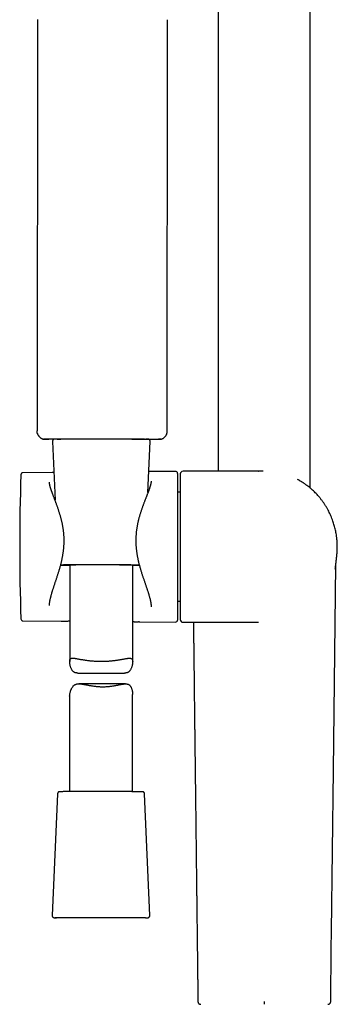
# Model space of a CAD drawing. Header units: millimetres. Extents: x 8 to 1017, y 12 to 1747.
# Tile 18 of 21: x 575 to 650, y 1357 to 1591. Entities that reach past the tile are written whole.
import ezdxf

# ---------------------------------------------------------------- set-up
doc = ezdxf.new("R2010")
doc.units = ezdxf.units.MM

msp = doc.modelspace()

# ---------------------------------------------------------------- linework, layer by layer
at = {"color": 7, "linetype": 'Continuous', "lineweight": 30}
for p, q in [((643.8, 1479.85), (643.8, 1653.22)), ((621.9, 1631.68), (621.9, 1483.88)), ((578.83, 1591.45), (578.74, 1493.46)), ((609.74, 1493.43), (609.83, 1591.43)), ((580.25, 1491.52), (580.24, 1491.52)), ((582.43, 1490.99), (583.02, 1476.94)), ((605.14, 1478.77), (605.68, 1490.97)), ((608.24, 1491.49), (608.23, 1491.49)), ((582.32, 1483.58), (575.39, 1483.52)), ((582.32, 1483.58), (582.33, 1483.58)), ((611.7, 1483.84), (605.37, 1483.78)), ((612.2, 1483.34), (612.2, 1448.48)), ((612.85, 1483.22), (612.85, 1448.54)), ((631.48, 1483.88), (613.51, 1483.88)), ((631.48, 1483.88), (631.44, 1483.88)), ((631.48, 1483.88), (631.52, 1483.88)), ((640.94, 1481.81), (640.92, 1481.83)), ((612.85, 1478.88), (612.2, 1478.88)), ((586.53, 1461.51), (586.51, 1438.56)), ((601.51, 1438.55), (601.53, 1461.5)), ((649.9, 1461.49), (649.9, 1461.67)), ((612.2, 1452.88), (612.85, 1452.88)), ((605.91, 1451.6), (605.91, 1451.6)), ((575.39, 1448.23), (584.51, 1448.15)), ((584.52, 1448.15), (584.51, 1448.15)), ((603.16, 1447.99), (602.91, 1447.99)), ((603.05, 1447.99), (611.7, 1447.92)), ((612.2, 1448.48), (612.2, 1448.42)), ((613.51, 1447.88), (631.48, 1447.88)), ((588.44, 1435.8), (599.57, 1435.79)), ((599.83, 1433.21), (588.71, 1433.22)), ((586.5, 1430.27), (586.48, 1407.55)), ((601.48, 1407.53), (601.5, 1430.69)), ((583.61, 1407.04), (582.33, 1378.04)), ((605.58, 1378.02), (604.35, 1407.02))]:
    msp.add_line(p, q, dxfattribs=at)
at = {"color": 7, "linetype": 'Continuous', "lineweight": 30, "flags": 128}
for points in [[(583.5, 1491.53), (583.52, 1491.53), (583.63, 1491.54), (583.74, 1491.54), (583.86, 1491.54), (583.99, 1491.54), (584.12, 1491.54), (584.27, 1491.54), (584.42, 1491.54), (584.58, 1491.55), (584.74, 1491.55), (584.92, 1491.55), (585.1, 1491.55), (585.29, 1491.55), (585.48, 1491.55), (585.68, 1491.55), (585.89, 1491.55), (586.11, 1491.55), (586.33, 1491.56), (586.55, 1491.56), (586.79, 1491.56), (587.02, 1491.56), (587.27, 1491.56), (587.52, 1491.56), (587.77, 1491.56), (588.03, 1491.56), (588.29, 1491.56), (588.56, 1491.56), (588.83, 1491.56), (589.11, 1491.56), (589.39, 1491.56), (589.67, 1491.56), (589.96, 1491.56), (590.25, 1491.57), (590.54, 1491.57), (590.84, 1491.57), (591.14, 1491.57), (591.44, 1491.57), (591.74, 1491.57), (592.05, 1491.57), (592.35, 1491.57), (592.66, 1491.57), (592.97, 1491.57), (593.28, 1491.57), (593.59, 1491.57), (593.9, 1491.57), (594.21, 1491.57), (594.52, 1491.56), (594.83, 1491.56), (595.14, 1491.56), (595.45, 1491.56), (595.76, 1491.56), (596.07, 1491.56), (596.37, 1491.56), (596.67, 1491.56), (596.97, 1491.56), (597.27, 1491.56), (597.57, 1491.56), (597.86, 1491.56), (598.15, 1491.56), (598.44, 1491.56), (598.72, 1491.56), (599, 1491.55), (599.28, 1491.55), (599.55, 1491.55), (599.82, 1491.55), (600.08, 1491.55), (600.34, 1491.55), (600.6, 1491.55), (600.85, 1491.55), (601.09, 1491.55), (601.33, 1491.54), (601.56, 1491.54), (601.79, 1491.54), (602.01, 1491.54), (602.22, 1491.54), (602.43, 1491.54), (602.63, 1491.54), (602.83, 1491.53), (603.01, 1491.53), (603.19, 1491.53), (603.37, 1491.53), (603.53, 1491.53), (603.69, 1491.53), (603.84, 1491.52), (603.99, 1491.52), (604.13, 1491.52), (604.25, 1491.52), (604.37, 1491.52), (604.49, 1491.52), (604.59, 1491.51), (604.66, 1491.51)], [(640.92, 1481.83), (640.78, 1481.91), (640.75, 1481.93)], [(594.03, 1461.56), (593.74, 1461.56), (593.44, 1461.56), (593.15, 1461.56), (592.86, 1461.56), (592.57, 1461.56), (592.28, 1461.56), (592, 1461.56), (591.71, 1461.56), (591.43, 1461.56), (591.15, 1461.56), (590.87, 1461.56), (590.59, 1461.56), (590.32, 1461.56), (590.05, 1461.56), (589.78, 1461.56), (589.52, 1461.56), (589.26, 1461.56), (589.01, 1461.56), (588.76, 1461.56), (588.51, 1461.55), (588.27, 1461.55), (588.04, 1461.55), (587.81, 1461.55), (587.58, 1461.55), (587.37, 1461.55), (587.15, 1461.55), (586.95, 1461.55), (586.75, 1461.55), (586.55, 1461.55), (586.36, 1461.55), (586.18, 1461.55), (586.01, 1461.54), (585.84, 1461.54), (585.68, 1461.54), (585.53, 1461.54), (585.38, 1461.54), (585.25, 1461.54), (585.12, 1461.54), (585, 1461.54), (584.88, 1461.53), (584.78, 1461.53), (584.68, 1461.53), (584.59, 1461.53), (584.51, 1461.53), (584.43, 1461.53), (584.42, 1461.53)], [(601.53, 1461.5), (601.53, 1461.5), (601.52, 1461.5), (601.5, 1461.5), (601.48, 1461.5), (601.44, 1461.5), (601.4, 1461.51), (601.35, 1461.51), (601.29, 1461.51), (601.22, 1461.51), (601.14, 1461.51), (601.06, 1461.51), (600.96, 1461.51), (600.86, 1461.52), (600.75, 1461.52), (600.64, 1461.52), (600.51, 1461.52), (600.38, 1461.52), (600.24, 1461.52), (600.1, 1461.52), (599.94, 1461.53), (599.78, 1461.53), (599.62, 1461.53), (599.44, 1461.53), (599.26, 1461.53), (599.08, 1461.53), (598.89, 1461.53), (598.69, 1461.53), (598.49, 1461.53), (598.28, 1461.54), (598.07, 1461.54), (597.85, 1461.54), (597.63, 1461.54), (597.41, 1461.54), (597.18, 1461.54), (596.94, 1461.54), (596.71, 1461.54), (596.47, 1461.54), (596.23, 1461.54), (595.98, 1461.54), (595.73, 1461.54), (595.48, 1461.54), (595.23, 1461.54), (594.98, 1461.54), (594.73, 1461.55), (594.47, 1461.55), (594.22, 1461.55), (593.97, 1461.55), (593.71, 1461.55), (593.46, 1461.55), (593.2, 1461.55), (592.95, 1461.55), (592.7, 1461.55), (592.45, 1461.55), (592.2, 1461.55), (591.95, 1461.55), (591.71, 1461.55), (591.47, 1461.55), (591.23, 1461.55), (591, 1461.55), (590.77, 1461.55), (590.54, 1461.54), (590.32, 1461.54), (590.1, 1461.54), (589.88, 1461.54), (589.67, 1461.54), (589.47, 1461.54), (589.27, 1461.54), (589.07, 1461.54), (588.89, 1461.54), (588.7, 1461.54), (588.53, 1461.54), (588.36, 1461.54), (588.19, 1461.54), (588.04, 1461.54), (587.89, 1461.53), (587.74, 1461.53), (587.61, 1461.53), (587.48, 1461.53), (587.36, 1461.53), (587.25, 1461.53), (587.14, 1461.53), (587.05, 1461.53), (586.96, 1461.53), (586.88, 1461.52), (586.8, 1461.52), (586.74, 1461.52), (586.68, 1461.52), (586.64, 1461.52), (586.6, 1461.52), (586.57, 1461.52), (586.55, 1461.52), (586.53, 1461.51), (586.53, 1461.51), (586.53, 1461.51)], [(603.09, 1461.52), (603.06, 1461.52), (602.94, 1461.52), (602.81, 1461.52), (602.67, 1461.52), (602.53, 1461.52), (602.38, 1461.53), (602.22, 1461.53), (602.05, 1461.53), (601.88, 1461.53), (601.69, 1461.53), (601.51, 1461.53), (601.31, 1461.53), (601.11, 1461.54), (600.9, 1461.54), (600.69, 1461.54), (600.47, 1461.54), (600.25, 1461.54), (600.02, 1461.54), (599.78, 1461.54), (599.54, 1461.54), (599.3, 1461.55), (599.05, 1461.55), (598.79, 1461.55), (598.54, 1461.55), (598.27, 1461.55), (598.01, 1461.55), (597.74, 1461.55), (597.47, 1461.55), (597.19, 1461.55), (596.91, 1461.55), (596.63, 1461.55), (596.35, 1461.56), (596.06, 1461.56), (595.77, 1461.56), (595.49, 1461.56), (595.2, 1461.56), (594.91, 1461.56), (594.61, 1461.56), (594.32, 1461.56), (594.03, 1461.56)], [(648.66, 1357.53), (648.81, 1370.23), (648.86, 1374.19), (649.32, 1412.69), (649.9, 1461.49)], [(603.33, 1407.51), (603.31, 1407.52), (603.21, 1407.52), (603.1, 1407.52), (602.99, 1407.52), (602.86, 1407.52), (602.73, 1407.52), (602.59, 1407.52), (602.44, 1407.53), (602.29, 1407.53), (602.13, 1407.53), (601.96, 1407.53), (601.78, 1407.53), (601.6, 1407.53), (601.41, 1407.53), (601.22, 1407.54), (601.01, 1407.54), (600.81, 1407.54), (600.59, 1407.54), (600.37, 1407.54), (600.15, 1407.54), (599.91, 1407.54), (599.68, 1407.54), (599.44, 1407.55), (599.19, 1407.55), (598.94, 1407.55), (598.69, 1407.55), (598.43, 1407.55), (598.16, 1407.55), (597.9, 1407.55), (597.63, 1407.55), (597.35, 1407.55), (597.08, 1407.55), (596.8, 1407.55), (596.52, 1407.56), (596.23, 1407.56), (595.95, 1407.56), (595.66, 1407.56), (595.37, 1407.56), (595.08, 1407.56), (594.79, 1407.56), (594.5, 1407.56), (594.2, 1407.56), (593.91, 1407.56), (593.62, 1407.56), (593.33, 1407.56), (593.04, 1407.56), (592.74, 1407.56), (592.45, 1407.56), (592.17, 1407.56), (591.88, 1407.56), (591.59, 1407.56), (591.31, 1407.56), (591.03, 1407.56), (590.75, 1407.56), (590.48, 1407.56), (590.21, 1407.56), (589.94, 1407.56), (589.67, 1407.56), (589.41, 1407.56), (589.15, 1407.56), (588.9, 1407.56), (588.65, 1407.56), (588.41, 1407.56), (588.17, 1407.55), (587.94, 1407.55), (587.71, 1407.55), (587.48, 1407.55), (587.27, 1407.55), (587.05, 1407.55), (586.85, 1407.55), (586.65, 1407.55), (586.46, 1407.55), (586.27, 1407.55), (586.09, 1407.55), (585.92, 1407.54), (585.75, 1407.54), (585.6, 1407.54), (585.45, 1407.54), (585.3, 1407.54), (585.17, 1407.54), (585.04, 1407.54), (584.92, 1407.54), (584.81, 1407.53), (584.7, 1407.53), (584.62, 1407.53)], [(583.09, 1377.53), (583.11, 1377.53), (583.18, 1377.53), (583.27, 1377.53), (583.36, 1377.53), (583.46, 1377.54), (583.56, 1377.54), (583.68, 1377.54), (583.8, 1377.54), (583.93, 1377.54), (584.07, 1377.54), (584.22, 1377.54), (584.37, 1377.55), (584.54, 1377.55), (584.71, 1377.55), (584.88, 1377.55), (585.07, 1377.55), (585.26, 1377.55), (585.45, 1377.55), (585.66, 1377.55), (585.87, 1377.56), (586.08, 1377.56), (586.31, 1377.56), (586.54, 1377.56), (586.77, 1377.56), (587.01, 1377.56), (587.26, 1377.56), (587.51, 1377.56), (587.76, 1377.56), (588.02, 1377.56), (588.29, 1377.56), (588.56, 1377.56), (588.83, 1377.56), (589.11, 1377.57), (589.39, 1377.57), (589.68, 1377.57), (589.96, 1377.57), (590.26, 1377.57), (590.55, 1377.57), (590.85, 1377.57), (591.15, 1377.57), (591.45, 1377.57), (591.75, 1377.57), (592.06, 1377.57), (592.37, 1377.57), (592.67, 1377.57), (592.98, 1377.57), (593.29, 1377.57), (593.6, 1377.57), (593.91, 1377.57), (594.22, 1377.57), (594.53, 1377.57)], [(604.52, 1377.48), (604.5, 1377.48), (604.4, 1377.48), (604.28, 1377.47), (604.16, 1377.47), (604.04, 1377.47), (603.9, 1377.47), (603.76, 1377.47), (603.61, 1377.47), (603.45, 1377.47), (603.28, 1377.47), (603.11, 1377.46), (602.93, 1377.46), (602.74, 1377.46), (602.55, 1377.46), (602.35, 1377.46), (602.14, 1377.46), (601.93, 1377.46), (601.71, 1377.46), (601.48, 1377.46), (601.25, 1377.45), (601.02, 1377.45), (600.77, 1377.45), (600.52, 1377.45), (600.27, 1377.45), (600.01, 1377.45), (599.75, 1377.45), (599.48, 1377.45), (599.21, 1377.45), (598.93, 1377.45), (598.65, 1377.45), (598.37, 1377.45), (598.08, 1377.45), (597.79, 1377.45), (597.5, 1377.45), (597.21, 1377.45), (596.91, 1377.45), (596.61, 1377.45), (596.3, 1377.45), (596, 1377.45), (595.69, 1377.45), (595.39, 1377.45), (595.08, 1377.45), (594.77, 1377.45), (594.46, 1377.45), (594.15, 1377.45), (593.84, 1377.45), (593.52, 1377.45), (593.21, 1377.45), (592.9, 1377.45), (592.6, 1377.45), (592.29, 1377.45), (591.98, 1377.45), (591.68, 1377.45), (591.37, 1377.45), (591.07, 1377.45), (590.77, 1377.45), (590.48, 1377.45), (590.18, 1377.45), (589.89, 1377.45), (589.6, 1377.46), (589.32, 1377.46), (589.04, 1377.46), (588.76, 1377.46), (588.49, 1377.46), (588.22, 1377.46), (587.96, 1377.46), (587.7, 1377.46), (587.44, 1377.46), (587.19, 1377.47), (586.95, 1377.47), (586.71, 1377.47), (586.48, 1377.47), (586.25, 1377.47), (586.03, 1377.47), (585.81, 1377.47), (585.6, 1377.47), (585.4, 1377.48), (585.21, 1377.48), (585.02, 1377.48), (584.84, 1377.48), (584.66, 1377.48), (584.49, 1377.48), (584.33, 1377.49), (584.18, 1377.49), (584.04, 1377.49), (583.9, 1377.49), (583.77, 1377.49), (583.65, 1377.49), (583.54, 1377.5), (583.43, 1377.5), (583.36, 1377.5)], [(594.53, 1377.57), (594.84, 1377.57), (595.15, 1377.57), (595.46, 1377.57), (595.77, 1377.56), (596.08, 1377.56), (596.38, 1377.56), (596.68, 1377.56), (596.98, 1377.56), (597.28, 1377.56), (597.58, 1377.56), (597.87, 1377.56), (598.16, 1377.56), (598.44, 1377.56), (598.73, 1377.56), (599, 1377.56), (599.28, 1377.55), (599.55, 1377.55), (599.82, 1377.55), (600.08, 1377.55), (600.33, 1377.55), (600.59, 1377.55), (600.83, 1377.55), (601.08, 1377.55), (601.31, 1377.55), (601.54, 1377.54), (601.77, 1377.54), (601.98, 1377.54), (602.2, 1377.54), (602.4, 1377.54), (602.6, 1377.54), (602.79, 1377.54), (602.98, 1377.53), (603.16, 1377.53), (603.33, 1377.53), (603.49, 1377.53), (603.65, 1377.53), (603.8, 1377.53), (603.94, 1377.52), (604.07, 1377.52), (604.2, 1377.52), (604.31, 1377.52), (604.42, 1377.52), (604.52, 1377.52), (604.62, 1377.51), (604.7, 1377.51), (604.73, 1377.51)]]:
    msp.add_lwpolyline(points, dxfattribs=at)
at = {"color": 7, "linetype": 'Continuous', "lineweight": 30}
for centre, radius, start, end in [((1095.42, 1465.88), 520.81, 178.1116, 181.8884), ((575.39, 1483.02), 0.5, 90.5, 178.1116), ((611.7, 1483.34), 0.5, 0, 90.5), ((613.51, 1483.22), 0.66, 90, 180), ((587.75, 1666.46), 204.99, 269.1356, 269.6592), ((600.34, 1714.9), 253.44, 270.2689, 270.6251), ((575.39, 1448.73), 0.5, 181.8884, 269.5), ((611.7, 1448.42), 0.5, 269.5, 0), ((613.51, 1448.54), 0.66, 180, 270)]:
    msp.add_arc(centre, radius, start, end, dxfattribs=at)
for points, knots in [([(578.85, 1492.81), (578.84, 1492.83), (578.81, 1492.9), (578.78, 1493.05), (578.75, 1493.25), (578.74, 1493.39), (578.74, 1493.46)], [0, 0, 0, 0, 0.050333, 0.377382, 0.69432, 1, 1, 1, 1]), ([(578.85, 1492.82), (578.85, 1492.8), (578.87, 1492.74), (578.91, 1492.65), (578.96, 1492.53), (579.02, 1492.42), (579.09, 1492.32), (579.17, 1492.22), (579.25, 1492.12), (579.33, 1492.03), (579.42, 1491.95), (579.52, 1491.87), (579.62, 1491.8), (579.72, 1491.73), (579.82, 1491.68), (579.92, 1491.63), (580, 1491.59), (580.08, 1491.56), (580.15, 1491.54), (580.21, 1491.52), (580.24, 1491.52), (580.24, 1491.52)], [0, 0, 0, 0, 0.025404, 0.088086, 0.150635, 0.213054, 0.275342, 0.337496, 0.39951, 0.461371, 0.523051, 0.584498, 0.645608, 0.706178, 0.765811, 0.817869, 0.866042, 0.909707, 0.949046, 0.984804, 1, 1, 1, 1]), ([(608.24, 1491.49), (608.31, 1491.51), (608.45, 1491.55), (608.65, 1491.64), (608.84, 1491.76), (609.03, 1491.89), (609.19, 1492.05), (609.34, 1492.22), (609.47, 1492.41), (609.57, 1492.61), (609.65, 1492.81), (609.7, 1493.02), (609.73, 1493.23), (609.74, 1493.36), (609.74, 1493.43)], [0, 0, 0, 0, 0.081969, 0.165889, 0.251302, 0.337696, 0.424522, 0.511215, 0.597215, 0.681988, 0.765046, 0.84596, 0.924373, 1, 1, 1, 1]), ([(580.24, 1491.52), (580.24, 1491.52), (580.25, 1491.52), (580.3, 1491.52), (580.38, 1491.53), (580.49, 1491.53), (580.63, 1491.53), (580.81, 1491.54), (581.02, 1491.54), (581.25, 1491.54), (581.52, 1491.55), (581.82, 1491.55), (582.15, 1491.55), (582.49, 1491.56), (582.84, 1491.56), (583.19, 1491.56), (583.55, 1491.56), (583.94, 1491.57), (584.36, 1491.57), (584.79, 1491.57), (585.24, 1491.57), (585.7, 1491.57), (586.18, 1491.57), (586.66, 1491.58), (587.15, 1491.58), (587.67, 1491.58), (588.2, 1491.58), (588.74, 1491.58), (589.3, 1491.58), (589.86, 1491.58), (590.42, 1491.58), (590.98, 1491.58), (591.55, 1491.58), (592.13, 1491.58), (592.72, 1491.58), (593.32, 1491.58), (593.91, 1491.58), (594.51, 1491.58), (595.09, 1491.58), (595.67, 1491.58), (596.25, 1491.58), (596.83, 1491.58), (597.41, 1491.58), (597.99, 1491.57), (598.57, 1491.57), (599.13, 1491.57), (599.67, 1491.57), (600.2, 1491.57), (600.73, 1491.57), (601.24, 1491.56), (601.75, 1491.56), (602.25, 1491.56), (602.73, 1491.56), (603.19, 1491.55), (603.64, 1491.55), (604.06, 1491.55), (604.47, 1491.55), (604.86, 1491.54), (605.24, 1491.54), (605.6, 1491.54), (605.94, 1491.54), (606.25, 1491.53), (606.54, 1491.53), (606.81, 1491.53), (607.06, 1491.52), (607.28, 1491.52), (607.49, 1491.52), (607.67, 1491.51), (607.83, 1491.51), (607.95, 1491.51), (608.04, 1491.5), (608.11, 1491.5), (608.17, 1491.5), (608.21, 1491.5), (608.23, 1491.49), (608.24, 1491.49), (608.24, 1491.49)], [0, 0, 0, 0, 0.015207, 0.030423, 0.04563, 0.061161, 0.076701, 0.092232, 0.107439, 0.122655, 0.137862, 0.153393, 0.168933, 0.184464, 0.19769, 0.210927, 0.224164, 0.237389, 0.250999, 0.264621, 0.278243, 0.291853, 0.305078, 0.318315, 0.331552, 0.344778, 0.358387, 0.372009, 0.385631, 0.399241, 0.412467, 0.425703, 0.43894, 0.452166, 0.465776, 0.479398, 0.49302, 0.506629, 0.519855, 0.533092, 0.546329, 0.559554, 0.573164, 0.586786, 0.600408, 0.614018, 0.627243, 0.64048, 0.653717, 0.666943, 0.680552, 0.694174, 0.707797, 0.721406, 0.734632, 0.747869, 0.761106, 0.774331, 0.787941, 0.801563, 0.815185, 0.828795, 0.84202, 0.855257, 0.868494, 0.88172, 0.895329, 0.908951, 0.922573, 0.936183, 0.946765, 0.957349, 0.967931, 0.978619, 0.989311, 1, 1, 1, 1]), ([(582.72, 1491.47), (582.66, 1491.47), (582.49, 1491.47), (582.22, 1491.48), (581.93, 1491.48), (581.67, 1491.48), (581.42, 1491.49), (581.2, 1491.49), (580.99, 1491.49), (580.81, 1491.5), (580.65, 1491.5), (580.52, 1491.5), (580.42, 1491.5), (580.34, 1491.51), (580.28, 1491.51), (580.26, 1491.51), (580.25, 1491.51)], [0, 0, 0, 0, 0.04048, 0.116374, 0.190126, 0.263941, 0.337757, 0.411508, 0.487402, 0.563365, 0.639328, 0.715221, 0.786344, 0.857553, 0.928791, 1, 1, 1, 1]), ([(583.49, 1491.53), (583.48, 1491.53), (583.43, 1491.53), (583.36, 1491.53), (583.28, 1491.53), (583.21, 1491.53), (583.14, 1491.53), (583.08, 1491.53), (583.03, 1491.52), (582.99, 1491.52), (582.94, 1491.52), (582.91, 1491.52), (582.89, 1491.52), (582.87, 1491.51), (582.85, 1491.51), (582.83, 1491.51), (582.81, 1491.5), (582.79, 1491.5), (582.76, 1491.49), (582.74, 1491.48), (582.7, 1491.46), (582.67, 1491.44), (582.63, 1491.42), (582.59, 1491.38), (582.55, 1491.34), (582.51, 1491.3), (582.48, 1491.25), (582.46, 1491.19), (582.44, 1491.14), (582.43, 1491.08), (582.43, 1491.03), (582.43, 1491), (582.43, 1490.99)], [0, 0, 0, 0, 0.027497, 0.099845, 0.172342, 0.245055, 0.318089, 0.391629, 0.46602, 0.541994, 0.621417, 0.711279, 0.746269, 0.768466, 0.786776, 0.801678, 0.814212, 0.825255, 0.835573, 0.845768, 0.856283, 0.867646, 0.880036, 0.893261, 0.907012, 0.921079, 0.935339, 0.949717, 0.96417, 0.978668, 0.994488, 1, 1, 1, 1]), ([(605.68, 1490.97), (605.68, 1490.98), (605.69, 1491), (605.68, 1491.04), (605.67, 1491.1), (605.66, 1491.16), (605.63, 1491.21), (605.61, 1491.26), (605.58, 1491.31), (605.54, 1491.35), (605.5, 1491.38), (605.47, 1491.41), (605.43, 1491.43), (605.4, 1491.45), (605.37, 1491.46), (605.34, 1491.47), (605.32, 1491.48), (605.3, 1491.48), (605.28, 1491.49), (605.26, 1491.49), (605.25, 1491.49), (605.23, 1491.49), (605.21, 1491.5), (605.19, 1491.5), (605.16, 1491.5), (605.12, 1491.5), (605.08, 1491.5), (605.02, 1491.51), (604.96, 1491.51), (604.89, 1491.51), (604.82, 1491.51), (604.74, 1491.51), (604.69, 1491.51), (604.67, 1491.51)], [0, 0, 0, 0, 0.002409, 0.018361, 0.033825, 0.048848, 0.063456, 0.077663, 0.091462, 0.104826, 0.117696, 0.129965, 0.141497, 0.152223, 0.162293, 0.172094, 0.18214, 0.192862, 0.204936, 0.21916, 0.236585, 0.258733, 0.288087, 0.329462, 0.39606, 0.476456, 0.553446, 0.635256, 0.713556, 0.790257, 0.866124, 0.9415, 1, 1, 1, 1]), ([(608.22, 1491.49), (608.21, 1491.49), (608.18, 1491.48), (608.1, 1491.48), (607.99, 1491.48), (607.84, 1491.47), (607.67, 1491.47), (607.46, 1491.47), (607.22, 1491.46), (606.95, 1491.46), (606.65, 1491.46), (606.32, 1491.46), (605.98, 1491.45), (605.67, 1491.45), (605.48, 1491.45), (605.39, 1491.45)], [0, 0, 0, 0, 0.080313, 0.160721, 0.241128, 0.321442, 0.401568, 0.481695, 0.562008, 0.642416, 0.722823, 0.803137, 0.883263, 0.952337, 1, 1, 1, 1]), ([(582.74, 1483.57), (582.68, 1483.58), (582.54, 1483.58), (582.41, 1483.59), (582.33, 1483.58), (582.33, 1483.58)], [0, 0, 0, 0, 0.469082, 0.941167, 1, 1, 1, 1]), ([(632.61, 1483.89), (632.61, 1483.89), (632.61, 1483.89), (632.6, 1483.89), (632.59, 1483.89), (632.55, 1483.89), (632.49, 1483.88), (632.41, 1483.88), (632.32, 1483.88), (632.22, 1483.88), (632.12, 1483.88), (632.04, 1483.88), (631.98, 1483.88), (631.93, 1483.88), (631.86, 1483.88), (631.77, 1483.88), (631.65, 1483.88), (631.56, 1483.88), (631.51, 1483.88)], [0, 0, 0, 0, 0.030178, 0.058466, 0.081974, 0.132927, 0.211376, 0.29496, 0.378703, 0.462399, 0.545216, 0.620321, 0.652473, 0.68536, 0.735528, 0.804648, 0.892779, 1, 1, 1, 1]), ([(581.69, 1451.86), (581.69, 1451.86), (581.69, 1451.91), (581.69, 1451.99), (581.69, 1452.12), (581.7, 1452.26), (581.72, 1452.4), (581.74, 1452.56), (581.76, 1452.72), (581.78, 1452.88), (581.82, 1453.06), (581.85, 1453.24), (581.89, 1453.43), (581.94, 1453.62), (581.98, 1453.82), (582.04, 1454.03), (582.1, 1454.25), (582.16, 1454.47), (582.22, 1454.71), (582.3, 1454.95), (582.37, 1455.19), (582.45, 1455.45), (582.53, 1455.71), (582.62, 1455.98), (582.71, 1456.25), (582.8, 1456.53), (582.9, 1456.82), (582.99, 1457.11), (583.09, 1457.41), (583.2, 1457.72), (583.3, 1458.03), (583.4, 1458.35), (583.51, 1458.67), (583.62, 1459), (583.72, 1459.33), (583.82, 1459.66), (583.93, 1460), (584.03, 1460.33), (584.13, 1460.68), (584.23, 1461.02), (584.32, 1461.36), (584.41, 1461.7), (584.49, 1462.05), (584.58, 1462.39), (584.65, 1462.73), (584.72, 1463.07), (584.79, 1463.4), (584.85, 1463.74), (584.91, 1464.08), (584.96, 1464.41), (585.01, 1464.74), (585.05, 1465.08), (585.09, 1465.41), (585.12, 1465.73), (585.14, 1466.06), (585.16, 1466.38), (585.17, 1466.7), (585.18, 1467.02), (585.19, 1467.34), (585.18, 1467.66), (585.17, 1467.98), (585.16, 1468.3), (585.14, 1468.62), (585.12, 1468.93), (585.09, 1469.25), (585.05, 1469.57), (585.01, 1469.88), (584.97, 1470.2), (584.92, 1470.52), (584.86, 1470.84), (584.8, 1471.16), (584.73, 1471.47), (584.67, 1471.79), (584.59, 1472.1), (584.51, 1472.42), (584.43, 1472.74), (584.34, 1473.05), (584.25, 1473.37), (584.16, 1473.68), (584.06, 1473.99), (583.96, 1474.3), (583.86, 1474.61), (583.76, 1474.92), (583.65, 1475.22), (583.55, 1475.52), (583.44, 1475.81), (583.34, 1476.1), (583.23, 1476.38), (583.13, 1476.66), (583.03, 1476.93), (582.93, 1477.19), (582.83, 1477.45), (582.73, 1477.7), (582.64, 1477.94), (582.55, 1478.18), (582.47, 1478.41), (582.39, 1478.63), (582.31, 1478.85), (582.24, 1479.05), (582.17, 1479.25), (582.1, 1479.44), (582.04, 1479.62), (581.99, 1479.79), (581.94, 1479.96), (581.89, 1480.11), (581.85, 1480.26), (581.82, 1480.39), (581.79, 1480.53), (581.76, 1480.65), (581.74, 1480.76), (581.72, 1480.87), (581.71, 1480.96), (581.7, 1481.05), (581.69, 1481.13), (581.69, 1481.2), (581.69, 1481.24), (581.69, 1481.26)], [0, 0, 0, 0, 0.000802, 0.007413, 0.014518, 0.021723, 0.029032, 0.036445, 0.04396, 0.051574, 0.059281, 0.06689, 0.074838, 0.082865, 0.090984, 0.099205, 0.107538, 0.115993, 0.124579, 0.13334, 0.142158, 0.151113, 0.160198, 0.169401, 0.178712, 0.188118, 0.197599, 0.207166, 0.216823, 0.226547, 0.236341, 0.246204, 0.256138, 0.266148, 0.276104, 0.286086, 0.296077, 0.306052, 0.315996, 0.325893, 0.335731, 0.345498, 0.355185, 0.364786, 0.374293, 0.383703, 0.393018, 0.402211, 0.41137, 0.420479, 0.429524, 0.438496, 0.447385, 0.456185, 0.464879, 0.473507, 0.482137, 0.49075, 0.499353, 0.507954, 0.516559, 0.525174, 0.533809, 0.542425, 0.551045, 0.559756, 0.568548, 0.577412, 0.586337, 0.59531, 0.604309, 0.613263, 0.622427, 0.631658, 0.640963, 0.650349, 0.659821, 0.669385, 0.679049, 0.688773, 0.698565, 0.708414, 0.718306, 0.728229, 0.738168, 0.748103, 0.758017, 0.76789, 0.777706, 0.787449, 0.797102, 0.806655, 0.816206, 0.825636, 0.834989, 0.844252, 0.853411, 0.862456, 0.871376, 0.880161, 0.888805, 0.897299, 0.905639, 0.91382, 0.921838, 0.929689, 0.937377, 0.945026, 0.952527, 0.959891, 0.967114, 0.974194, 0.981129, 0.987921, 0.994574, 1, 1, 1, 1]), ([(605.91, 1481.51), (605.91, 1481.51), (605.91, 1481.49), (605.91, 1481.45), (605.9, 1481.39), (605.9, 1481.31), (605.89, 1481.23), (605.87, 1481.14), (605.86, 1481.04), (605.84, 1480.93), (605.81, 1480.82), (605.78, 1480.69), (605.75, 1480.57), (605.71, 1480.43), (605.67, 1480.28), (605.62, 1480.13), (605.57, 1479.97), (605.51, 1479.8), (605.45, 1479.62), (605.39, 1479.43), (605.32, 1479.24), (605.24, 1479.04), (605.17, 1478.83), (605.08, 1478.61), (605, 1478.39), (604.91, 1478.15), (604.81, 1477.91), (604.72, 1477.67), (604.62, 1477.41), (604.52, 1477.15), (604.41, 1476.88), (604.31, 1476.6), (604.2, 1476.32), (604.09, 1476.03), (603.98, 1475.74), (603.87, 1475.44), (603.77, 1475.13), (603.66, 1474.82), (603.55, 1474.51), (603.45, 1474.19), (603.34, 1473.87), (603.25, 1473.55), (603.15, 1473.23), (603.06, 1472.91), (602.97, 1472.58), (602.89, 1472.26), (602.81, 1471.93), (602.73, 1471.6), (602.66, 1471.28), (602.6, 1470.95), (602.54, 1470.63), (602.49, 1470.3), (602.44, 1469.98), (602.4, 1469.65), (602.36, 1469.33), (602.33, 1469), (602.3, 1468.68), (602.28, 1468.36), (602.27, 1468.04), (602.26, 1467.72), (602.25, 1467.4), (602.25, 1467.08), (602.26, 1466.76), (602.28, 1466.43), (602.29, 1466.11), (602.32, 1465.79), (602.35, 1465.47), (602.38, 1465.14), (602.42, 1464.81), (602.47, 1464.48), (602.52, 1464.15), (602.57, 1463.82), (602.64, 1463.49), (602.7, 1463.16), (602.77, 1462.83), (602.85, 1462.49), (602.93, 1462.16), (603.01, 1461.82), (603.1, 1461.49), (603.19, 1461.15), (603.29, 1460.81), (603.39, 1460.47), (603.49, 1460.13), (603.59, 1459.79), (603.7, 1459.46), (603.81, 1459.12), (603.91, 1458.79), (604.02, 1458.46), (604.13, 1458.14), (604.24, 1457.82), (604.35, 1457.5), (604.45, 1457.19), (604.56, 1456.89), (604.66, 1456.59), (604.76, 1456.3), (604.86, 1456.02), (604.95, 1455.74), (605.04, 1455.46), (605.12, 1455.2), (605.21, 1454.94), (605.29, 1454.69), (605.36, 1454.44), (605.43, 1454.21), (605.49, 1453.98), (605.55, 1453.76), (605.61, 1453.54), (605.66, 1453.34), (605.7, 1453.14), (605.75, 1452.95), (605.78, 1452.77), (605.81, 1452.59), (605.84, 1452.43), (605.86, 1452.27), (605.88, 1452.11), (605.89, 1451.97), (605.9, 1451.83), (605.91, 1451.71), (605.91, 1451.63), (605.91, 1451.6)], [0, 0, 0, 0, 0.00017, 0.006532, 0.012803, 0.019085, 0.025537, 0.032155, 0.038936, 0.045874, 0.05296, 0.060183, 0.067531, 0.074693, 0.082337, 0.090087, 0.097953, 0.105941, 0.114059, 0.122313, 0.13071, 0.139265, 0.14789, 0.156677, 0.16561, 0.174672, 0.183846, 0.193111, 0.202447, 0.21188, 0.221401, 0.230992, 0.240653, 0.250382, 0.260179, 0.270053, 0.279854, 0.289712, 0.299572, 0.309404, 0.319183, 0.32889, 0.338543, 0.348128, 0.357626, 0.367042, 0.376379, 0.385641, 0.394833, 0.403826, 0.412838, 0.421807, 0.430715, 0.439548, 0.448293, 0.456938, 0.46547, 0.473932, 0.482433, 0.490916, 0.49939, 0.507861, 0.516336, 0.524819, 0.533321, 0.541818, 0.550325, 0.558925, 0.567607, 0.576359, 0.585169, 0.594023, 0.602898, 0.611771, 0.62083, 0.629959, 0.639167, 0.648459, 0.657842, 0.667322, 0.676906, 0.686544, 0.696252, 0.706017, 0.715828, 0.725672, 0.735533, 0.745395, 0.755237, 0.765042, 0.774793, 0.784475, 0.794071, 0.803575, 0.81305, 0.822438, 0.831752, 0.84098, 0.850111, 0.859134, 0.868041, 0.876825, 0.88548, 0.894001, 0.902384, 0.910626, 0.918727, 0.926685, 0.934578, 0.942374, 0.950062, 0.957642, 0.965112, 0.972474, 0.979731, 0.986886, 0.993937, 1, 1, 1, 1]), ([(650.11, 1463.62), (650.11, 1463.64), (650.12, 1463.68), (650.12, 1463.74), (650.12, 1463.81), (650.13, 1463.88), (650.14, 1463.97), (650.15, 1464.06), (650.16, 1464.16), (650.17, 1464.29), (650.18, 1464.45), (650.2, 1464.66), (650.21, 1464.92), (650.22, 1465.21), (650.23, 1465.52), (650.23, 1465.85), (650.23, 1466.2), (650.22, 1466.58), (650.2, 1466.98), (650.17, 1467.4), (650.12, 1467.84), (650.07, 1468.28), (650, 1468.76), (649.91, 1469.29), (649.8, 1469.85), (649.67, 1470.4), (649.52, 1470.95), (649.36, 1471.48), (649.17, 1472.04), (648.96, 1472.62), (648.71, 1473.22), (648.45, 1473.79), (648.18, 1474.35), (647.88, 1474.91), (647.55, 1475.47), (647.19, 1476.04), (646.82, 1476.58), (646.43, 1477.1), (646.04, 1477.6), (645.63, 1478.08), (645.21, 1478.53), (644.77, 1478.97), (644.34, 1479.39), (643.89, 1479.78), (643.45, 1480.15), (643.08, 1480.43), (642.78, 1480.65), (642.57, 1480.8), (642.37, 1480.94), (642.18, 1481.07), (641.99, 1481.2), (641.79, 1481.32), (641.6, 1481.44), (641.43, 1481.54), (641.27, 1481.63), (641.14, 1481.71), (641.02, 1481.77), (640.96, 1481.81), (640.92, 1481.83)], [0, 0, 0, 0, 0.0040837, 0.0073041, 0.0098136, 0.0129038, 0.0159199, 0.020524, 0.0244953, 0.028379, 0.0358301, 0.0440582, 0.0548677, 0.0667833, 0.0798112, 0.0930892, 0.1073942, 0.1227321, 0.1390946, 0.1564667, 0.1746514, 0.1928356, 0.2109176, 0.2349016, 0.2587832, 0.2826099, 0.3064025, 0.3301467, 0.3538253, 0.3821247, 0.4102647, 0.4382066, 0.4660226, 0.4937593, 0.5246931, 0.5556018, 0.586579, 0.6175836, 0.6486582, 0.6793033, 0.7101072, 0.7411016, 0.7723156, 0.8021803, 0.8321611, 0.8622386, 0.8764477, 0.8903301, 0.903489, 0.9159219, 0.9276272, 0.9414996, 0.9541856, 0.9656879, 0.9760156, 0.9851727, 0.9931647, 1, 1, 1, 1]), ([(584.36, 1461.5), (584.36, 1461.5), (584.39, 1461.5), (584.45, 1461.5), (584.52, 1461.5), (584.59, 1461.5), (584.63, 1461.5), (584.65, 1461.5)], [0, 0, 0, 0, 0.119186, 0.376684, 0.631583, 0.884944, 1, 1, 1, 1]), ([(649.76, 1460.55), (649.76, 1460.55), (649.76, 1460.57), (649.76, 1460.6), (649.76, 1460.64), (649.77, 1460.67), (649.77, 1460.7), (649.78, 1460.73), (649.78, 1460.76), (649.78, 1460.79), (649.79, 1460.82), (649.79, 1460.84), (649.79, 1460.87), (649.79, 1460.89), (649.8, 1460.91), (649.8, 1460.93), (649.8, 1460.94), (649.8, 1460.95), (649.8, 1460.96), (649.8, 1460.98), (649.81, 1460.99), (649.81, 1461), (649.81, 1461.01), (649.81, 1461.03), (649.81, 1461.05), (649.82, 1461.07), (649.82, 1461.1), (649.82, 1461.12), (649.82, 1461.15), (649.83, 1461.17), (649.83, 1461.2), (649.83, 1461.24), (649.84, 1461.27), (649.84, 1461.31), (649.85, 1461.35), (649.85, 1461.39), (649.86, 1461.42), (649.86, 1461.46), (649.86, 1461.49), (649.87, 1461.53), (649.87, 1461.55), (649.87, 1461.58), (649.88, 1461.61), (649.88, 1461.63), (649.88, 1461.65), (649.88, 1461.68), (649.89, 1461.7), (649.89, 1461.73), (649.9, 1461.77), (649.9, 1461.8), (649.9, 1461.84), (649.91, 1461.88), (649.91, 1461.92), (649.92, 1461.96), (649.92, 1462), (649.93, 1462.03), (649.93, 1462.07), (649.93, 1462.11), (649.94, 1462.15), (649.94, 1462.19), (649.95, 1462.24), (649.96, 1462.29), (649.96, 1462.34), (649.97, 1462.39), (649.97, 1462.44), (649.98, 1462.48), (649.98, 1462.52), (649.99, 1462.55), (649.99, 1462.58), (649.99, 1462.62), (650, 1462.65), (650, 1462.69), (650.01, 1462.72), (650.01, 1462.76), (650.01, 1462.8), (650.02, 1462.83), (650.02, 1462.87), (650.03, 1462.9), (650.03, 1462.93), (650.03, 1462.97), (650.04, 1463), (650.04, 1463.02), (650.04, 1463.05), (650.05, 1463.08), (650.05, 1463.11), (650.05, 1463.13), (650.06, 1463.16), (650.06, 1463.19), (650.06, 1463.22), (650.07, 1463.24), (650.07, 1463.25), (650.07, 1463.26), (650.07, 1463.27), (650.07, 1463.29), (650.07, 1463.3), (650.08, 1463.32), (650.08, 1463.34), (650.08, 1463.36), (650.08, 1463.39), (650.09, 1463.41), (650.09, 1463.44), (650.09, 1463.47), (650.1, 1463.5), (650.1, 1463.54), (650.11, 1463.57), (650.11, 1463.6), (650.11, 1463.62), (650.11, 1463.62)], [0, 0, 0, 0, 0.003638, 0.015801, 0.027419, 0.038491, 0.049016, 0.058995, 0.068429, 0.077315, 0.086039, 0.094163, 0.101687, 0.108612, 0.114936, 0.12066, 0.125089, 0.129077, 0.132623, 0.135964, 0.139542, 0.143366, 0.147438, 0.15344, 0.15991, 0.166847, 0.174251, 0.18227, 0.190775, 0.199764, 0.209237, 0.219155, 0.231984, 0.244394, 0.256386, 0.268769, 0.280672, 0.292094, 0.303033, 0.313473, 0.322531, 0.331176, 0.339408, 0.347227, 0.354634, 0.361766, 0.36912, 0.379665, 0.390713, 0.402264, 0.414317, 0.427135, 0.440233, 0.453003, 0.465414, 0.477467, 0.489161, 0.500497, 0.514936, 0.529951, 0.545543, 0.561711, 0.578316, 0.594585, 0.610399, 0.625757, 0.636295, 0.646608, 0.656963, 0.667788, 0.679088, 0.69065, 0.70267, 0.71515, 0.728089, 0.739129, 0.750482, 0.761859, 0.772749, 0.783142, 0.793038, 0.802436, 0.812201, 0.821364, 0.829925, 0.837922, 0.845672, 0.857643, 0.869175, 0.872192, 0.87561, 0.879482, 0.883809, 0.888591, 0.893827, 0.900057, 0.906828, 0.914141, 0.921994, 0.930389, 0.939325, 0.948802, 0.959852, 0.971558, 0.983919, 0.996935, 1, 1, 1, 1]), ([(649.9, 1461.67), (649.9, 1461.7), (649.9, 1461.75), (649.9, 1461.82), (649.9, 1461.85), (649.9, 1461.85)], [0, 0, 0, 0, 0.489836, 0.968665, 1, 1, 1, 1]), ([(649.75, 1460.53), (649.75, 1460.53), (649.75, 1460.54), (649.75, 1460.55), (649.75, 1460.55)], [0, 0, 0, 0, 0.457226, 1, 1, 1, 1]), ([(584.52, 1448.15), (584.6, 1448.15), (584.77, 1448.15), (585.02, 1448.15), (585.27, 1448.16), (585.54, 1448.17), (585.8, 1448.18), (586.07, 1448.19), (586.31, 1448.2), (586.46, 1448.21), (586.52, 1448.22)], [0, 0, 0, 0, 0.128487, 0.260739, 0.392891, 0.524999, 0.657128, 0.789337, 0.920443, 1, 1, 1, 1]), ([(601.52, 1448.05), (601.6, 1448.05), (601.77, 1448.04), (602.03, 1448.02), (602.29, 1448.01), (602.55, 1448), (602.75, 1448), (602.87, 1447.99), (602.91, 1447.99)], [0, 0, 0, 0, 0.173936, 0.359906, 0.54654, 0.73336, 0.92169, 1, 1, 1, 1]), ([(615.97, 1447.88), (615.97, 1447.83), (615.97, 1447.63), (615.98, 1447.28), (615.98, 1446.81), (615.99, 1446.34), (616, 1445.72), (616, 1444.95), (616.02, 1444.01), (616.03, 1443.06), (616.04, 1442.1), (616.05, 1441.12), (616.06, 1440.11), (616.07, 1439.15), (616.08, 1438.25), (616.09, 1437.4), (616.11, 1436.55), (616.12, 1435.49), (616.13, 1434.22), (616.15, 1432.76), (616.17, 1431.33), (616.18, 1429.91), (616.2, 1428.51), (616.22, 1427.14), (616.23, 1425.79), (616.25, 1424.47), (616.26, 1423.18), (616.28, 1421.91), (616.29, 1420.65), (616.31, 1419.36), (616.33, 1417.98), (616.34, 1416.49), (616.36, 1414.88), (616.38, 1413.26), (616.4, 1411.6), (616.42, 1409.92), (616.44, 1408.18), (616.46, 1406.39), (616.49, 1404.57), (616.51, 1402.78), (616.53, 1401.01), (616.55, 1399.28), (616.57, 1397.6), (616.59, 1395.94), (616.61, 1394.31), (616.63, 1392.52), (616.65, 1390.57), (616.68, 1388.46), (616.7, 1386.73), (616.72, 1385.38), (616.73, 1384.39), (616.74, 1383.39), (616.75, 1382.35), (616.76, 1381.27), (616.78, 1380.14), (616.79, 1378.96), (616.81, 1377.74), (616.82, 1376.49), (616.84, 1375.21), (616.85, 1374.05), (616.86, 1373.03), (616.87, 1372.16), (616.88, 1371.31), (616.89, 1370.49), (616.9, 1369.7), (616.91, 1368.93), (616.92, 1368.2), (616.93, 1367.49), (616.94, 1366.81), (616.94, 1366.16), (616.95, 1365.64), (616.96, 1365.25), (616.96, 1364.98), (616.96, 1364.7), (616.97, 1364.4), (616.97, 1364.08), (616.97, 1363.74), (616.98, 1363.35), (616.98, 1362.92), (616.99, 1362.43), (616.99, 1361.91), (617, 1361.36), (617.01, 1360.78), (617.02, 1360.18), (617.02, 1359.57), (617.03, 1358.93), (617.04, 1358.27), (617.04, 1357.8), (617.05, 1357.55), (617.05, 1357.53)], [0, 0, 0, 0, 0.001591, 0.006614, 0.011737, 0.016961, 0.022286, 0.032308, 0.042667, 0.053364, 0.06389, 0.074723, 0.085863, 0.097312, 0.106522, 0.115923, 0.125382, 0.134746, 0.151232, 0.167415, 0.183295, 0.198873, 0.214423, 0.229659, 0.244581, 0.259189, 0.273484, 0.287316, 0.301317, 0.315524, 0.329937, 0.347362, 0.365079, 0.383088, 0.401388, 0.41998, 0.438855, 0.459316, 0.479468, 0.49931, 0.518843, 0.538066, 0.556645, 0.574925, 0.592922, 0.610765, 0.634367, 0.657754, 0.680925, 0.691773, 0.702614, 0.713716, 0.725127, 0.736847, 0.749616, 0.762732, 0.776196, 0.790009, 0.804169, 0.818678, 0.828564, 0.838198, 0.847548, 0.856612, 0.86539, 0.873883, 0.88209, 0.889857, 0.897349, 0.904567, 0.91151, 0.914539, 0.917512, 0.920546, 0.923831, 0.92737, 0.931163, 0.93521, 0.940252, 0.945639, 0.951372, 0.957451, 0.963876, 0.970646, 0.977345, 0.984353, 0.991667, 0.999289, 1, 1, 1, 1]), ([(588.44, 1435.8), (588.43, 1435.8), (588.36, 1435.8), (588.22, 1435.81), (588.02, 1435.83), (587.82, 1435.88), (587.64, 1435.95), (587.47, 1436.05), (587.32, 1436.18), (587.19, 1436.33), (587.07, 1436.49), (586.96, 1436.69), (586.86, 1436.9), (586.77, 1437.14), (586.69, 1437.38), (586.63, 1437.63), (586.58, 1437.88), (586.54, 1438.12), (586.51, 1438.35), (586.51, 1438.54), (586.51, 1438.69), (586.52, 1438.81), (586.55, 1438.92), (586.58, 1439.02), (586.62, 1439.1), (586.68, 1439.17), (586.75, 1439.23), (586.82, 1439.27), (586.91, 1439.3), (587.01, 1439.33), (587.12, 1439.34), (587.25, 1439.34), (587.41, 1439.34), (587.6, 1439.32), (587.81, 1439.29), (588.03, 1439.25), (588.28, 1439.21), (588.53, 1439.16), (588.8, 1439.11), (589.09, 1439.06), (589.39, 1439.01), (589.7, 1438.96), (590.03, 1438.9), (590.37, 1438.85), (590.74, 1438.81), (591.12, 1438.76), (591.52, 1438.72), (591.93, 1438.68), (592.35, 1438.65), (592.76, 1438.63), (593.18, 1438.61), (593.59, 1438.6), (594, 1438.6), (594.42, 1438.6), (594.84, 1438.61), (595.25, 1438.62), (595.65, 1438.65), (596.03, 1438.67), (596.42, 1438.71), (596.8, 1438.74), (597.17, 1438.79), (597.54, 1438.83), (597.89, 1438.88), (598.23, 1438.93), (598.56, 1438.99), (598.88, 1439.04), (599.19, 1439.1), (599.48, 1439.15), (599.76, 1439.2), (600.02, 1439.25), (600.27, 1439.29), (600.49, 1439.31), (600.7, 1439.33), (600.87, 1439.33), (601, 1439.31), (601.1, 1439.29), (601.19, 1439.26), (601.26, 1439.22), (601.33, 1439.16), (601.39, 1439.09), (601.43, 1439.01), (601.47, 1438.92), (601.49, 1438.81), (601.51, 1438.68), (601.51, 1438.54), (601.5, 1438.38), (601.49, 1438.18), (601.46, 1437.96), (601.41, 1437.73), (601.36, 1437.49), (601.29, 1437.25), (601.21, 1437.02), (601.11, 1436.79), (601, 1436.58), (600.87, 1436.38), (600.75, 1436.22), (600.62, 1436.1), (600.5, 1436.01), (600.37, 1435.94), (600.23, 1435.88), (600.09, 1435.84), (599.93, 1435.81), (599.77, 1435.8), (599.65, 1435.79), (599.58, 1435.79), (599.57, 1435.79)], [0, 0, 0, 0, 0.0005508, 0.0088502, 0.0180544, 0.0272571, 0.0367192, 0.0461802, 0.0553891, 0.0646005, 0.0740115, 0.0834245, 0.0943693, 0.105325, 0.1162861, 0.1272384, 0.1384221, 0.14962, 0.1608051, 0.1719712, 0.1798066, 0.1876485, 0.1954834, 0.2035799, 0.2116842, 0.2197811, 0.2276121, 0.2354494, 0.2432813, 0.2513165, 0.2593572, 0.2673934, 0.2778258, 0.2882677, 0.2987018, 0.3094323, 0.3201709, 0.3309021, 0.3415182, 0.3521411, 0.3627573, 0.3736293, 0.3845087, 0.3953806, 0.4069668, 0.4185622, 0.4301481, 0.4420928, 0.454048, 0.4659924, 0.4772087, 0.488434, 0.4996502, 0.5112086, 0.5227769, 0.5343354, 0.5452977, 0.5562682, 0.5672307, 0.5784992, 0.5897764, 0.6010452, 0.6122404, 0.6234437, 0.634639, 0.6461368, 0.6576432, 0.6691408, 0.6807233, 0.6923151, 0.7038965, 0.7158761, 0.7278677, 0.739844, 0.7477476, 0.7556559, 0.7635585, 0.7716733, 0.7797945, 0.7879083, 0.7958231, 0.8037451, 0.8116598, 0.8198416, 0.8280316, 0.8362155, 0.8466969, 0.8571898, 0.8676897, 0.8781804, 0.8888773, 0.8995836, 0.9102832, 0.920971, 0.9314665, 0.9419585, 0.9491636, 0.956376, 0.963579, 0.9705919, 0.9776127, 0.9846274, 0.9918718, 0.9991222, 1, 1, 1, 1]), ([(586.5, 1430.27), (586.5, 1430.29), (586.5, 1430.35), (586.51, 1430.47), (586.53, 1430.64), (586.56, 1430.83), (586.61, 1431.06), (586.67, 1431.29), (586.74, 1431.52), (586.82, 1431.76), (586.92, 1431.99), (587.03, 1432.22), (587.16, 1432.44), (587.3, 1432.63), (587.44, 1432.79), (587.59, 1432.91), (587.72, 1433), (587.86, 1433.07), (588.01, 1433.13), (588.16, 1433.17), (588.33, 1433.2), (588.5, 1433.22), (588.68, 1433.22), (588.89, 1433.22), (589.14, 1433.2), (589.42, 1433.17), (589.71, 1433.13), (590.01, 1433.07), (590.32, 1433.02), (590.65, 1432.96), (590.99, 1432.89), (591.33, 1432.83), (591.69, 1432.77), (592.05, 1432.71), (592.43, 1432.66), (592.81, 1432.62), (593.2, 1432.58), (593.59, 1432.55), (593.99, 1432.53), (594.26, 1432.53), (594.39, 1432.53)], [0, 0, 0, 0, 0.0115609, 0.0344568, 0.0573354, 0.0866368, 0.1159707, 0.1453238, 0.1746515, 0.2045556, 0.2344858, 0.2643972, 0.2942758, 0.323617, 0.3529482, 0.3730904, 0.3932534, 0.41339, 0.4329951, 0.4526223, 0.4722323, 0.4924845, 0.5127537, 0.5330107, 0.5606275, 0.5882719, 0.6158973, 0.644256, 0.6726337, 0.7009951, 0.7300974, 0.7592174, 0.7883189, 0.8181102, 0.8479217, 0.8777105, 0.9080708, 0.9384305, 0.9692154, 1, 1, 1, 1]), ([(594.39, 1432.53), (594.53, 1432.53), (594.79, 1432.53), (595.19, 1432.55), (595.58, 1432.58), (595.98, 1432.61), (596.37, 1432.66), (596.75, 1432.71), (597.11, 1432.77), (597.47, 1432.84), (597.81, 1432.9), (598.15, 1432.97), (598.48, 1433.03), (598.81, 1433.1), (599.13, 1433.15), (599.41, 1433.19), (599.65, 1433.21), (599.84, 1433.21), (600.03, 1433.2), (600.22, 1433.18), (600.4, 1433.13), (600.57, 1433.06), (600.72, 1432.96), (600.86, 1432.83), (600.97, 1432.68), (601.08, 1432.52), (601.17, 1432.32), (601.26, 1432.11), (601.34, 1431.87), (601.4, 1431.63), (601.44, 1431.38), (601.48, 1431.13), (601.5, 1430.9), (601.5, 1430.76), (601.5, 1430.69)], [0, 0, 0, 0, 0.032808, 0.065646, 0.098455, 0.132323, 0.166221, 0.200093, 0.232866, 0.265662, 0.298437, 0.332038, 0.365663, 0.399262, 0.435857, 0.472447, 0.497372, 0.522315, 0.547233, 0.574868, 0.602498, 0.630908, 0.659313, 0.686962, 0.714619, 0.742875, 0.771136, 0.803998, 0.836891, 0.869801, 0.902685, 0.936262, 0.969883, 1, 1, 1, 1]), ([(584.61, 1407.53), (584.61, 1407.53), (584.57, 1407.53), (584.5, 1407.53), (584.43, 1407.53), (584.36, 1407.53), (584.3, 1407.53), (584.24, 1407.52), (584.19, 1407.52), (584.15, 1407.52), (584.11, 1407.52), (584.09, 1407.52), (584.07, 1407.52), (584.05, 1407.51), (584.03, 1407.51), (584.01, 1407.51), (583.99, 1407.5), (583.97, 1407.5), (583.95, 1407.49), (583.92, 1407.48), (583.88, 1407.46), (583.84, 1407.44), (583.8, 1407.41), (583.76, 1407.38), (583.73, 1407.34), (583.69, 1407.29), (583.66, 1407.24), (583.64, 1407.19), (583.62, 1407.13), (583.61, 1407.08), (583.61, 1407.05), (583.61, 1407.04)], [0, 0, 0, 0, 0.020918, 0.096427, 0.17211, 0.248047, 0.324373, 0.401328, 0.479382, 0.559602, 0.645073, 0.698333, 0.739014, 0.761729, 0.78042, 0.795686, 0.808619, 0.820155, 0.831132, 0.842104, 0.853683, 0.866385, 0.880275, 0.895028, 0.910301, 0.925891, 0.941677, 0.957588, 0.973576, 0.989612, 1, 1, 1, 1]), ([(604.35, 1407.02), (604.35, 1407.04), (604.35, 1407.08), (604.33, 1407.13), (604.31, 1407.19), (604.29, 1407.24), (604.26, 1407.29), (604.23, 1407.33), (604.19, 1407.37), (604.15, 1407.4), (604.12, 1407.42), (604.08, 1407.44), (604.05, 1407.46), (604.02, 1407.47), (603.99, 1407.48), (603.97, 1407.48), (603.95, 1407.49), (603.94, 1407.49), (603.92, 1407.49), (603.9, 1407.5), (603.89, 1407.5), (603.87, 1407.5), (603.84, 1407.5), (603.81, 1407.5), (603.76, 1407.5), (603.71, 1407.51), (603.65, 1407.51), (603.59, 1407.51), (603.52, 1407.51), (603.44, 1407.51), (603.38, 1407.51), (603.34, 1407.51), (603.34, 1407.51)], [0, 0, 0, 0, 0.01549, 0.031693, 0.047441, 0.062756, 0.077641, 0.092083, 0.106043, 0.119441, 0.132141, 0.143983, 0.154925, 0.165195, 0.175267, 0.185693, 0.19699, 0.209921, 0.22541, 0.24472, 0.269768, 0.303919, 0.354635, 0.451582, 0.529607, 0.60444, 0.68359, 0.760814, 0.837036, 0.912691, 0.987993, 1, 1, 1, 1]), ([(582.33, 1378.04), (582.33, 1378.03), (582.32, 1378.01), (582.33, 1377.96), (582.34, 1377.9), (582.35, 1377.85), (582.38, 1377.79), (582.4, 1377.75), (582.44, 1377.7), (582.47, 1377.66), (582.51, 1377.63), (582.54, 1377.6), (582.58, 1377.58), (582.61, 1377.56), (582.64, 1377.55), (582.67, 1377.54), (582.69, 1377.53), (582.71, 1377.53), (582.73, 1377.53), (582.75, 1377.52), (582.76, 1377.52), (582.78, 1377.52), (582.8, 1377.52), (582.82, 1377.51), (582.85, 1377.51), (582.89, 1377.51), (582.93, 1377.51), (582.99, 1377.51), (583.05, 1377.5), (583.12, 1377.5), (583.19, 1377.5), (583.27, 1377.5), (583.33, 1377.5), (583.35, 1377.5)], [0, 0, 0, 0, 0.003384, 0.019145, 0.034426, 0.049272, 0.06371, 0.07775, 0.091385, 0.104588, 0.117296, 0.129401, 0.140767, 0.151339, 0.161279, 0.170981, 0.180952, 0.19163, 0.203691, 0.217938, 0.235432, 0.257719, 0.287348, 0.329329, 0.397885, 0.477583, 0.553523, 0.634149, 0.711521, 0.787386, 0.862457, 0.937057, 1, 1, 1, 1]), ([(604.53, 1377.48), (604.54, 1377.48), (604.58, 1377.48), (604.65, 1377.48), (604.73, 1377.48), (604.8, 1377.48), (604.87, 1377.48), (604.93, 1377.49), (604.98, 1377.49), (605.03, 1377.49), (605.07, 1377.49), (605.1, 1377.49), (605.12, 1377.5), (605.14, 1377.5), (605.16, 1377.5), (605.17, 1377.5), (605.19, 1377.51), (605.22, 1377.51), (605.24, 1377.52), (605.27, 1377.53), (605.3, 1377.55), (605.34, 1377.57), (605.38, 1377.59), (605.42, 1377.63), (605.46, 1377.67), (605.49, 1377.71), (605.52, 1377.76), (605.55, 1377.81), (605.57, 1377.87), (605.58, 1377.93), (605.58, 1377.98), (605.58, 1378.01), (605.58, 1378.02)], [0, 0, 0, 0, 0.024579, 0.097512, 0.1706, 0.243911, 0.317555, 0.391725, 0.466787, 0.543519, 0.623945, 0.706589, 0.742909, 0.765476, 0.784156, 0.799337, 0.812078, 0.823271, 0.833692, 0.843971, 0.854535, 0.865934, 0.878369, 0.891661, 0.9055, 0.919665, 0.93403, 0.948519, 0.963083, 0.977696, 0.993667, 1, 1, 1, 1]), ([(617.05, 1357.54), (617.05, 1357.5), (617.05, 1357.44), (617.07, 1357.35), (617.1, 1357.28), (617.14, 1357.2), (617.18, 1357.14), (617.23, 1357.08), (617.27, 1357.04), (617.32, 1357), (617.38, 1356.96), (617.44, 1356.93), (617.5, 1356.91), (617.56, 1356.89), (617.64, 1356.88), (617.68, 1356.88), (617.71, 1356.88)], [0, 0, 0, 0, 0.092209, 0.179365, 0.259736, 0.331943, 0.413833, 0.479851, 0.543074, 0.606083, 0.668576, 0.732782, 0.791068, 0.85869, 0.934478, 1, 1, 1, 1]), ([(632.85, 1357.53), (632.85, 1357.5), (632.85, 1357.44), (632.85, 1357.35), (632.85, 1357.25), (632.85, 1357.16), (632.85, 1357.09), (632.85, 1357.04), (632.85, 1356.99), (632.85, 1356.95), (632.85, 1356.92), (632.85, 1356.9), (632.85, 1356.88), (632.85, 1356.88), (632.85, 1356.88)], [0, 0, 0, 0, 0.077804, 0.170372, 0.278413, 0.401841, 0.469055, 0.539504, 0.612761, 0.688298, 0.765494, 0.843661, 0.922072, 1, 1, 1, 1]), ([(648, 1356.88), (648.02, 1356.88), (648.06, 1356.88), (648.12, 1356.89), (648.17, 1356.9), (648.21, 1356.91), (648.24, 1356.92), (648.3, 1356.95), (648.37, 1356.99), (648.43, 1357.04), (648.49, 1357.09), (648.55, 1357.16), (648.6, 1357.25), (648.63, 1357.33), (648.66, 1357.43), (648.66, 1357.5), (648.66, 1357.54)], [0, 0, 0, 0, 0.082718, 0.161193, 0.216387, 0.236498, 0.255138, 0.331735, 0.411309, 0.471715, 0.549005, 0.642714, 0.72289, 0.810276, 0.903291, 1, 1, 1, 1])]:
    msp.add_open_spline(points, degree=3, knots=knots, dxfattribs=at)

doc.saveas('drawing.dxf')
